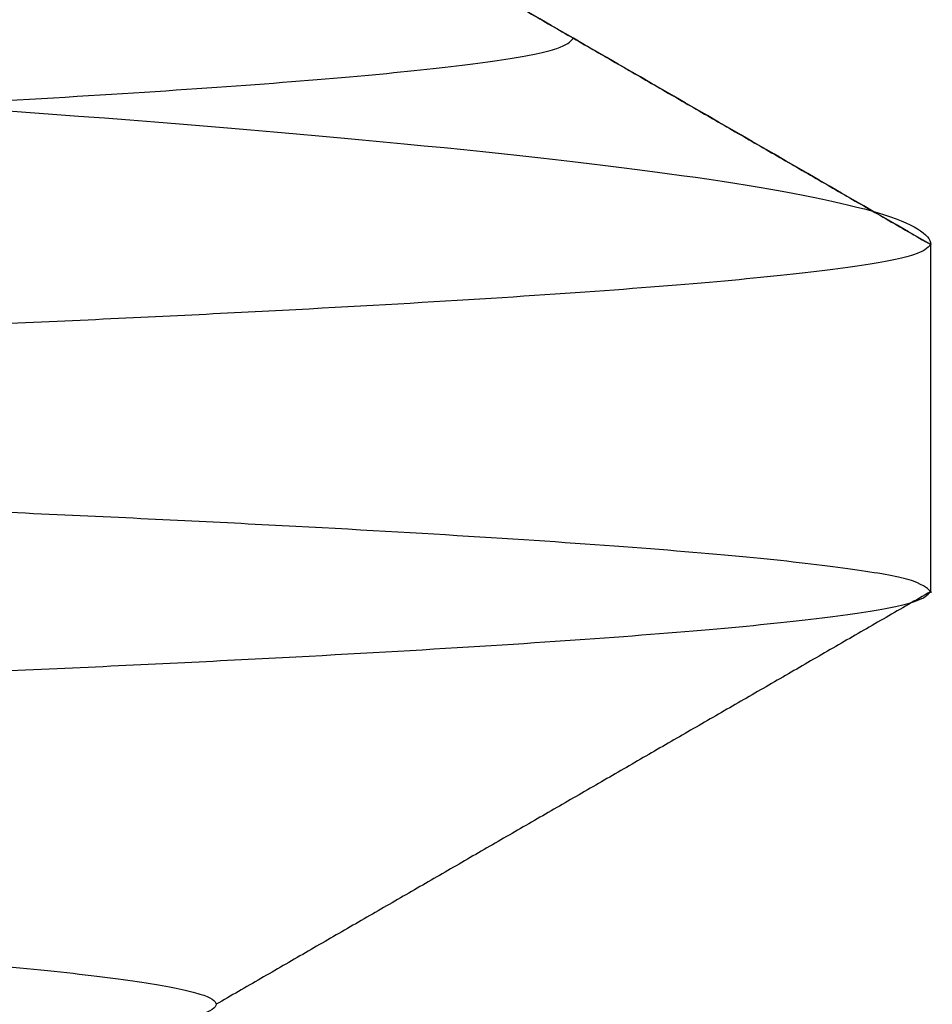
# Model space of a CAD drawing. Header units: millimetres. Extents: x -105 to 152, y -114 to 65.
# Tile 104 of 256: x 133.46 to 134.434, y -100.775 to -99.725. Entities that reach past the tile are written whole.
import ezdxf

# ---------------------------------------------------------------- set-up
doc = ezdxf.new("R2010")
doc.units = ezdxf.units.MM
doc.layers.add('Layer 01', color=7, linetype='Continuous', true_color=0x000000)

msp = doc.modelspace()

# ---------------------------------------------------------------- linework, layer by layer
at = {"layer": 'Layer 01'}
msp.add_line((134.4319930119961, -100.3350013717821, 18.50000000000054), (134.4319930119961, -99.96500177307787, 18.50000000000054), dxfattribs=at)
msp.add_open_spline([(104.3809372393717, -98.88508831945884, 11.43529043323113), (105.169769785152, -98.93008469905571, 9.850290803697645), (106.2263594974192, -98.97508107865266, 8.39896301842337), (108.7584577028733, -99.06507383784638, 5.92380623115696), (110.2334376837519, -99.11007021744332, 4.900493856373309), (113.4384942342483, -99.20006297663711, 3.395324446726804), (115.1679018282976, -99.245059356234, 2.913781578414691), (118.6896342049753, -99.33505211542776, 2.545918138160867), (120.4812239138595, -99.38004849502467, 2.659674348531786), (123.9281470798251, -99.47004125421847, 3.470009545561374), (125.5827610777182, -99.51503763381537, 4.166419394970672), (128.5717059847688, -99.60503039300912, 6.064874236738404), (129.9054130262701, -99.65002677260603, 7.266522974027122), (132.1041206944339, -99.74001953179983, 10.04206022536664), (132.9686623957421, -99.78501591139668, 11.61536941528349), (134.1327186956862, -99.87500867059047, 14.95945305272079), (134.4319903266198, -99.92000505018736, 16.72952950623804), (134.4319930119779, -99.96500142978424, 18.49997595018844)], degree=3, knots=[0, 0, 0, 0, 5.337797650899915, 5.337797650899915, 10.67559530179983, 10.67559530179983, 16.01339295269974, 16.01339295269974, 21.35119060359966, 21.35119060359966, 26.68898825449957, 26.68898825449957, 32.02678590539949, 32.02678590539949, 37.3645835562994, 37.3645835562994, 42.70238120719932, 42.70238120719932, 42.70238120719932, 42.70238120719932], dxfattribs=at)
for points, weights, knots in [([(133.6698906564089, -99.27499999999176, 18.49990851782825), (133.6699285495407, -99.36875000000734, 24.75198492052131), (129.2490697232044, -99.46250000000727, 29.17289733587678), (124.828210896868, -99.55625000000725, 33.59380975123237), (118.5761344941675, -99.65000000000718, 33.59384764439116), (112.324058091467, -99.74375000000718, 33.59388553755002), (107.9031456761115, -99.83750000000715, 29.17302671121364), (103.4822332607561, -99.93125000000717, 24.75216788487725), (103.4821953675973, -100.0250000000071, 18.50009148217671), (103.4821574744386, -100.1187500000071, 12.2480150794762), (107.903016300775, -100.2125000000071, 7.827102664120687), (112.3238751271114, -100.3062500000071, 3.406190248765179), (118.575951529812, -100.400000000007, 3.406152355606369), (124.8280279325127, -100.4937500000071, 3.406114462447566), (129.2489403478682, -100.587500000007, 7.826973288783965), (133.6698527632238, -100.6812500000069, 12.24783211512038), (133.6698906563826, -100.7750000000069, 18.49990851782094), (133.6699285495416, -100.8687500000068, 24.75198492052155), (129.2490697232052, -100.9625000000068, 29.17289733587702), (124.8282108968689, -101.0562500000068, 33.59380975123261), (118.5761344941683, -101.1500000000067, 33.59384764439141), (112.3240580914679, -101.2437500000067, 33.59388553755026), (107.9031456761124, -101.3375000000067, 29.17302671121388), (103.482233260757, -101.4312500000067, 24.75216788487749), (103.4821953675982, -101.5250000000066, 18.50009148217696), (103.4821574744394, -101.6187500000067, 12.24801507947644), (107.9030163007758, -101.7125000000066, 7.827102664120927), (112.3238751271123, -101.8062500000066, 3.40619024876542), (118.5759515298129, -101.9000000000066, 3.406152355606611), (124.8280279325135, -101.9937500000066, 3.406114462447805), (129.248940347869, -102.0875000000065, 7.826973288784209), (133.6698527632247, -102.1812500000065, 12.24783211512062), (133.6698906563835, -102.2750000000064, 18.49990851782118), (133.6699285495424, -102.3687500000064, 24.75198492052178), (129.249069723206, -102.4625000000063, 29.17289733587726), (124.8282108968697, -102.5562500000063, 33.59380975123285), (118.5761344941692, -102.6500000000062, 33.59384764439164), (112.3240580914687, -102.7437500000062, 33.59388553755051), (107.9031456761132, -102.8375000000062, 29.17302671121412), (103.4822332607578, -102.9312500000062, 24.75216788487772), (103.482195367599, -103.0250000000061, 18.5000914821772), (103.4821574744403, -103.1187500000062, 12.24801507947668), (107.9030163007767, -103.2125000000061, 7.827102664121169), (112.3238751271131, -103.3062500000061, 3.406190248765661), (118.5759515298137, -103.4000000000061, 3.406152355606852), (124.8280279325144, -103.4937500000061, 3.406114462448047), (129.2489403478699, -103.587500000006, 7.826973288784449), (133.6698527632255, -103.681250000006, 12.24783211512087), (133.6698906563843, -103.7750000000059, 18.49990851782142), (133.6699285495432, -103.8687500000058, 24.75198492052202), (129.2490697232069, -103.9625000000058, 29.1728973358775), (124.8282108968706, -104.0562500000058, 33.5938097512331), (118.57613449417, -104.1500000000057, 33.59384764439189), (112.3240580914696, -104.2437500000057, 33.59388553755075), (107.9031456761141, -104.3375000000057, 29.17302671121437), (103.4822332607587, -104.4312500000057, 24.75216788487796), (103.4821953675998, -104.5250000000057, 18.50009148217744), (103.4821574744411, -104.6187500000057, 12.24801507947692), (107.9030163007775, -104.7125000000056, 7.827102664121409), (112.323875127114, -104.8062500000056, 3.406190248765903), (118.5759515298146, -104.9000000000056, 3.406152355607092), (124.8280279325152, -104.9937500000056, 3.406114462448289), (129.2489403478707, -105.0875000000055, 7.826973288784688), (133.6698527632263, -105.1812500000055, 12.24783211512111), (133.6698906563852, -105.2750000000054, 18.49990851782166), (133.6699285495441, -105.3687500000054, 24.75198492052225), (129.2490697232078, -105.4625000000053, 29.17289733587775), (124.8282108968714, -105.5562500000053, 33.59380975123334), (118.5761344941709, -105.6500000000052, 33.59384764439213), (112.3240580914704, -105.7437500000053, 33.59388553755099), (107.9031456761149, -105.8375000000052, 29.17302671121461), (103.4822332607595, -105.9312500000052, 24.7521678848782), (103.4821953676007, -106.0250000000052, 18.50009148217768), (103.4821574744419, -106.1187500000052, 12.24801507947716), (107.9030163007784, -106.2125000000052, 7.827102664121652), (112.3238751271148, -106.3062500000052, 3.406190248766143), (118.5759515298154, -106.4000000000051, 3.406152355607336), (124.8280279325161, -106.4937500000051, 3.406114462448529), (129.2489403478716, -106.587500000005, 7.826973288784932), (133.6698527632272, -106.681250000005, 12.24783211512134), (133.669890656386, -106.7750000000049, 18.4999085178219), (133.6699285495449, -106.8687500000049, 24.7519849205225), (129.2490697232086, -106.9625000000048, 29.17289733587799), (124.8282108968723, -107.0562500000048, 33.59380975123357), (118.5761344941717, -107.1500000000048, 33.59384764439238), (112.3240580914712, -107.2437500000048, 33.59388553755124), (107.9031456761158, -107.3375000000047, 29.17302671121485), (103.4822332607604, -107.4312500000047, 24.75216788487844), (103.4821953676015, -107.5250000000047, 18.50009148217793), (103.4821574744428, -107.6187500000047, 12.2480150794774), (107.9030163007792, -107.7125000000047, 7.827102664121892), (112.3238751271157, -107.8062500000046, 3.406190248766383), (118.5759515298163, -107.9000000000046, 3.406152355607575), (124.8280279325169, -107.9937500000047, 3.406114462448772), (129.2489403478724, -108.0875000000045, 7.826973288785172), (133.6698527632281, -108.1812500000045, 12.24783211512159), (133.6698906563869, -108.2750000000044, 18.49990851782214), (133.6699285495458, -108.3687500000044, 24.75198492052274), (129.2490697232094, -108.4625000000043, 29.17289733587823), (124.8282108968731, -108.5562500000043, 33.59380975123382), (118.5761344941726, -108.6500000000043, 33.59384764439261), (112.3240580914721, -108.7437500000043, 33.59388553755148), (107.9031456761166, -108.8375000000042, 29.17302671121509), (103.4822332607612, -108.9312500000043, 24.75216788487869), (103.4821953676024, -109.0250000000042, 18.50009148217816), (103.4821574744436, -109.1187500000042, 12.24801507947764), (107.9030163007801, -109.2125000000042, 7.827102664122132), (112.3238751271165, -109.3062500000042, 3.406190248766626), (118.5759515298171, -109.4000000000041, 3.406152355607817), (124.8280279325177, -109.4937500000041, 3.406114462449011), (129.2489403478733, -109.587500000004, 7.826973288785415), (133.6698527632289, -109.681250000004, 12.24783211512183), (133.6698906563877, -109.7750000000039, 18.49990851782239), (133.6699285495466, -109.8687500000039, 24.75198492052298), (129.2490697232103, -109.9625000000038, 29.17289733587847), (124.828210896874, -110.0562500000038, 33.59380975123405), (118.5761344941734, -110.1500000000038, 33.59384764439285), (112.3240580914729, -110.2437500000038, 33.59388553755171), (107.9031456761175, -110.3375000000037, 29.17302671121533), (103.4822332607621, -110.4312500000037, 24.75216788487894), (103.4821953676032, -110.5250000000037, 18.50009148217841), (103.4821574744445, -110.6187500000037, 12.24801507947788), (107.9030163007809, -110.7125000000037, 7.827102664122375), (112.3238751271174, -110.8062500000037, 3.406190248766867), (118.5759515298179, -110.9000000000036, 3.406152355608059), (124.8280279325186, -110.9937500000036, 3.406114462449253), (129.2489403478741, -111.0875000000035, 7.826973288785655), (133.6698527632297, -111.1812500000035, 12.24783211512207), (133.6698906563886, -111.2750000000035, 18.49990851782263)], [1, 0.923879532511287, 1, 0.923879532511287, 1, 0.923879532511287, 1, 0.923879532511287, 1, 0.923879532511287, 1, 0.923879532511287, 1, 0.923879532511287, 1, 0.923879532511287, 1, 0.923879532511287, 1, 0.923879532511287, 1, 0.923879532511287, 1, 0.923879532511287, 1, 0.923879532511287, 1, 0.923879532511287, 1, 0.923879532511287, 1, 0.923879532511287, 1, 0.923879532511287, 1, 0.923879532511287, 1, 0.923879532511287, 1, 0.923879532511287, 1, 0.923879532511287, 1, 0.923879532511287, 1, 0.923879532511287, 1, 0.923879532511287, 1, 0.923879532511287, 1, 0.923879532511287, 1, 0.923879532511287, 1, 0.923879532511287, 1, 0.923879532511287, 1, 0.923879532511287, 1, 0.923879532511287, 1, 0.923879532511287, 1, 0.923879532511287, 1, 0.923879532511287, 1, 0.923879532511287, 1, 0.923879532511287, 1, 0.923879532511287, 1, 0.923879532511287, 1, 0.923879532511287, 1, 0.923879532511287, 1, 0.923879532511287, 1, 0.923879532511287, 1, 0.923879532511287, 1, 0.923879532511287, 1, 0.923879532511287, 1, 0.923879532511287, 1, 0.923879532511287, 1, 0.923879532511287, 1, 0.923879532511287, 1, 0.923879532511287, 1, 0.923879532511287, 1, 0.923879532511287, 1, 0.923879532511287, 1, 0.923879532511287, 1, 0.923879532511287, 1, 0.923879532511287, 1, 0.923879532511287, 1, 0.923879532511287, 1, 0.923879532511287, 1, 0.923879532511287, 1, 0.923879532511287, 1, 0.923879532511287, 1, 0.923879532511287, 1, 0.923879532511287, 1], [-1, -1, -1, -0.984375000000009, -0.984375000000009, -0.9687500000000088, -0.9687500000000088, -0.9531250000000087, -0.9531250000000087, -0.9375000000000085, -0.9375000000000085, -0.9218750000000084, -0.9218750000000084, -0.9062500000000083, -0.9062500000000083, -0.8906250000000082, -0.8906250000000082, -0.875000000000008, -0.875000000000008, -0.8593750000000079, -0.8593750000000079, -0.8437500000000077, -0.8437500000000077, -0.8281250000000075, -0.8281250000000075, -0.8125000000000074, -0.8125000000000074, -0.7968750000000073, -0.7968750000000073, -0.7812500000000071, -0.7812500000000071, -0.7656250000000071, -0.7656250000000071, -0.7500000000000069, -0.7500000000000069, -0.7343750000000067, -0.7343750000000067, -0.7187500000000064, -0.7187500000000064, -0.7031250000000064, -0.7031250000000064, -0.6875000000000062, -0.6875000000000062, -0.6718750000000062, -0.6718750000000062, -0.6562500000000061, -0.6562500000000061, -0.640625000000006, -0.640625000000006, -0.6250000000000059, -0.6250000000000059, -0.6093750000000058, -0.6093750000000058, -0.5937500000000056, -0.5937500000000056, -0.5781250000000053, -0.5781250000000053, -0.5625000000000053, -0.5625000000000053, -0.5468750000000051, -0.5468750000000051, -0.531250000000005, -0.531250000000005, -0.5156250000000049, -0.5156250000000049, -0.5000000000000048, -0.5000000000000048, -0.4843750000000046, -0.4843750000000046, -0.4687500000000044, -0.4687500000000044, -0.4531250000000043, -0.4531250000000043, -0.4375000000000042, -0.4375000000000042, -0.4218750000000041, -0.4218750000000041, -0.4062500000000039, -0.4062500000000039, -0.3906250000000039, -0.3906250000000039, -0.3750000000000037, -0.3750000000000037, -0.3593750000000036, -0.3593750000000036, -0.3437500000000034, -0.3437500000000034, -0.3281250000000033, -0.3281250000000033, -0.3125000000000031, -0.3125000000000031, -0.2968750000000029, -0.2968750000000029, -0.2812500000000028, -0.2812500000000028, -0.2656250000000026, -0.2656250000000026, -0.2500000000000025, -0.2500000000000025, -0.2343750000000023, -0.2343750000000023, -0.2187500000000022, -0.2187500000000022, -0.203125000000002, -0.203125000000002, -0.1875000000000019, -0.1875000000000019, -0.1718750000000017, -0.1718750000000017, -0.1562500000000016, -0.1562500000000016, -0.1406250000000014, -0.1406250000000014, -0.1250000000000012, -0.1250000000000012, -0.1093750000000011, -0.1093750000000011, -0.09375000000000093, -0.09375000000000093, -0.07812500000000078, -0.07812500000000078, -0.06250000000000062, -0.06250000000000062, -0.04687500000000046, -0.04687500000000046, -0.03125000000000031, -0.03125000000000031, -0.01562500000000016, -0.01562500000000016, 0, 0, 0]), ([(133.6698906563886, -111.4000000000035, 18.49990851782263), (133.6698527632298, -111.3062500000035, 12.24783211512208), (129.2489403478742, -111.2125000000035, 7.826973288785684), (124.8280279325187, -111.1187500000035, 3.406114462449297), (118.5759515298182, -111.0250000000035, 3.406152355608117), (112.3238751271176, -110.9312500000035, 3.40619024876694), (107.9030163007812, -110.8375000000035, 7.827102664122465), (103.4821574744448, -110.7437500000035, 12.24801507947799), (103.4821953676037, -110.6500000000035, 18.50009148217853), (103.4822332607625, -110.5562500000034, 24.75216788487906), (107.903145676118, -110.4625000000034, 29.17302671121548), (112.3240580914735, -110.3687500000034, 33.59388553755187), (118.5761344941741, -110.2750000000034, 33.59384764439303), (124.8282108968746, -110.1812500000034, 33.59380975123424), (129.249069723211, -110.0875000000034, 29.17289733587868), (133.6699285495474, -109.9937500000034, 24.7519849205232), (133.6698906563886, -109.9000000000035, 18.49990851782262), (133.6698527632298, -109.8062500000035, 12.24783211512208), (129.2489403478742, -109.7125000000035, 7.82697328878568), (124.8280279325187, -109.6187500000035, 3.406114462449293), (118.5759515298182, -109.5250000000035, 3.406152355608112), (112.3238751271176, -109.4312500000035, 3.406190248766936), (107.9030163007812, -109.3375000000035, 7.827102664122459), (103.4821574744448, -109.2437500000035, 12.24801507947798), (103.4821953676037, -109.1500000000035, 18.50009148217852), (103.4822332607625, -109.0562500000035, 24.75216788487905), (107.903145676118, -108.9625000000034, 29.17302671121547), (112.3240580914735, -108.8687500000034, 33.59388553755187), (118.5761344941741, -108.7750000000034, 33.59384764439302), (124.8282108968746, -108.6812500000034, 33.59380975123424), (129.249069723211, -108.5875000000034, 29.17289733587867), (133.6699285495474, -108.4937500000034, 24.7519849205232), (133.6698906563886, -108.4000000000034, 18.49990851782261), (133.6698527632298, -108.3062500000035, 12.24783211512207), (129.2489403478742, -108.2125000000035, 7.826973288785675), (124.8280279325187, -108.1187500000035, 3.406114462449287), (118.5759515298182, -108.0250000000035, 3.406152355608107), (112.3238751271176, -107.9312500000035, 3.40619024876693), (107.9030163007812, -107.8375000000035, 7.827102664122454), (103.4821574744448, -107.7437500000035, 12.24801507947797), (103.4821953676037, -107.6500000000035, 18.50009148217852), (103.4822332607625, -107.5562500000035, 24.75216788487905), (107.903145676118, -107.4625000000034, 29.17302671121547), (112.3240580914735, -107.3687500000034, 33.59388553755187), (118.5761344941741, -107.2750000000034, 33.59384764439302), (124.8282108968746, -107.1812500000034, 33.59380975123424), (129.249069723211, -107.0875000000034, 29.17289733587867), (133.6699285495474, -106.9937500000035, 24.75198492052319), (133.6698906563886, -106.9000000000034, 18.49990851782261), (133.6698527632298, -106.8062500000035, 12.24783211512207), (129.2489403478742, -106.7125000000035, 7.82697328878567), (124.8280279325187, -106.6187500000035, 3.406114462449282), (118.5759515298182, -106.5250000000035, 3.406152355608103), (112.3238751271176, -106.4312500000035, 3.406190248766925), (107.9030163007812, -106.3375000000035, 7.82710266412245), (103.4821574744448, -106.2437500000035, 12.24801507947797), (103.4821953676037, -106.1500000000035, 18.50009148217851), (103.4822332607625, -106.0562500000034, 24.75216788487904), (107.903145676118, -105.9625000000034, 29.17302671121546), (112.3240580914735, -105.8687500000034, 33.59388553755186), (118.5761344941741, -105.7750000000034, 33.59384764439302), (124.8282108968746, -105.6812500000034, 33.59380975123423), (129.249069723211, -105.5875000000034, 29.17289733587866), (133.6699285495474, -105.4937500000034, 24.75198492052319), (133.6698906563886, -105.4000000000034, 18.4999085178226), (133.6698527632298, -105.3062500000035, 12.24783211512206), (129.2489403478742, -105.2125000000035, 7.826973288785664), (124.8280279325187, -105.1187500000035, 3.406114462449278), (118.5759515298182, -105.0250000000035, 3.406152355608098), (112.3238751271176, -104.9312500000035, 3.406190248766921), (107.9030163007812, -104.8375000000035, 7.827102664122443), (103.4821574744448, -104.7437500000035, 12.24801507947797), (103.4821953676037, -104.6500000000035, 18.5000914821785), (103.4822332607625, -104.5562500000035, 24.75216788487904), (107.903145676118, -104.4625000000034, 29.17302671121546), (112.3240580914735, -104.3687500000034, 33.59388553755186), (118.5761344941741, -104.2750000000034, 33.59384764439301), (124.8282108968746, -104.1812500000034, 33.59380975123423), (129.249069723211, -104.0875000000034, 29.17289733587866), (133.6699285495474, -103.9937500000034, 24.75198492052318), (133.6698906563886, -103.9000000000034, 18.4999085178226), (133.6698527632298, -103.8062500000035, 12.24783211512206), (129.2489403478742, -103.7125000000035, 7.826973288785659), (124.8280279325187, -103.6187500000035, 3.406114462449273), (118.5759515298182, -103.5250000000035, 3.406152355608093), (112.3238751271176, -103.4312500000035, 3.406190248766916), (107.9030163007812, -103.3375000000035, 7.82710266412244), (103.4821574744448, -103.2437500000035, 12.24801507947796), (103.4821953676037, -103.1500000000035, 18.5000914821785), (103.4822332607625, -103.0562500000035, 24.75216788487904), (107.903145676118, -102.9625000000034, 29.17302671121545), (112.3240580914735, -102.8687500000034, 33.59388553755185), (118.5761344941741, -102.7750000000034, 33.59384764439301), (124.8282108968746, -102.6812500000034, 33.59380975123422), (129.249069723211, -102.5875000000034, 29.17289733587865), (133.6699285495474, -102.4937500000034, 24.75198492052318), (133.6698906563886, -102.4000000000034, 18.4999085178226), (133.6698527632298, -102.3062500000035, 12.24783211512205), (129.2489403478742, -102.2125000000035, 7.826973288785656), (124.8280279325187, -102.1187500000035, 3.406114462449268), (118.5759515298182, -102.0250000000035, 3.406152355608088), (112.3238751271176, -101.9312500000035, 3.406190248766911), (107.9030163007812, -101.8375000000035, 7.827102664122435), (103.4821574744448, -101.7437500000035, 12.24801507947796), (103.4821953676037, -101.6500000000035, 18.50009148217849), (103.4822332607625, -101.5562500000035, 24.75216788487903), (107.903145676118, -101.4625000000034, 29.17302671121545), (112.3240580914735, -101.3687500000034, 33.59388553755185), (118.5761344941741, -101.2750000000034, 33.593847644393), (124.8282108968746, -101.1812500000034, 33.59380975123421), (129.249069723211, -101.0875000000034, 29.17289733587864), (133.6699285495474, -100.9937500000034, 24.75198492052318), (133.6698906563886, -100.9000000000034, 18.49990851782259), (133.6698527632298, -100.8062500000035, 12.24783211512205), (129.2489403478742, -100.7125000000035, 7.826973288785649), (124.8280279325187, -100.6187500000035, 3.406114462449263), (118.5759515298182, -100.5250000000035, 3.406152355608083), (112.3238751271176, -100.4312500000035, 3.406190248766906), (107.9030163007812, -100.3375000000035, 7.82710266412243), (103.4821574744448, -100.2437500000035, 12.24801507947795), (103.4821953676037, -100.1500000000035, 18.50009148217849), (103.4822332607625, -100.0562500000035, 24.75216788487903), (107.903145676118, -99.96250000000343, 29.17302671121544), (112.3240580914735, -99.86875000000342, 33.59388553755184), (118.5761344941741, -99.7750000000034, 33.59384764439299), (124.8282108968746, -99.68125000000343, 33.59380975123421), (129.249069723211, -99.58750000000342, 29.17289733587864), (133.6699285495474, -99.49375000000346, 24.75198492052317), (133.6698906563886, -99.40000000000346, 18.49990851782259)], [1, 0.923879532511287, 1, 0.923879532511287, 1, 0.923879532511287, 1, 0.923879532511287, 1, 0.923879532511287, 1, 0.923879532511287, 1, 0.923879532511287, 1, 0.923879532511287, 1, 0.923879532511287, 1, 0.923879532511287, 1, 0.923879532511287, 1, 0.923879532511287, 1, 0.923879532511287, 1, 0.923879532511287, 1, 0.923879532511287, 1, 0.923879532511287, 1, 0.923879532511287, 1, 0.923879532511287, 1, 0.923879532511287, 1, 0.923879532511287, 1, 0.923879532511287, 1, 0.923879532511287, 1, 0.923879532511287, 1, 0.923879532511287, 1, 0.923879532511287, 1, 0.923879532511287, 1, 0.923879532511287, 1, 0.923879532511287, 1, 0.923879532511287, 1, 0.923879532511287, 1, 0.923879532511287, 1, 0.923879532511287, 1, 0.923879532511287, 1, 0.923879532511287, 1, 0.923879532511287, 1, 0.923879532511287, 1, 0.923879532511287, 1, 0.923879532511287, 1, 0.923879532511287, 1, 0.923879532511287, 1, 0.923879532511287, 1, 0.923879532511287, 1, 0.923879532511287, 1, 0.923879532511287, 1, 0.923879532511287, 1, 0.923879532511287, 1, 0.923879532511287, 1, 0.923879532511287, 1, 0.923879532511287, 1, 0.923879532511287, 1, 0.923879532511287, 1, 0.923879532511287, 1, 0.923879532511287, 1, 0.923879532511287, 1, 0.923879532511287, 1, 0.923879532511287, 1, 0.923879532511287, 1, 0.923879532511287, 1, 0.923879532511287, 1, 0.923879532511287, 1, 0.923879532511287, 1, 0.923879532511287, 1, 0.923879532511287, 1, 0.923879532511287, 1], [0, 0, 0, 0.015625, 0.015625, 0.03125, 0.03125, 0.046875, 0.046875, 0.0625, 0.0625, 0.078125, 0.078125, 0.09375, 0.09375, 0.109375, 0.109375, 0.125, 0.125, 0.140625, 0.140625, 0.15625, 0.15625, 0.171875, 0.171875, 0.1875, 0.1875, 0.203125, 0.203125, 0.21875, 0.21875, 0.234375, 0.234375, 0.25, 0.25, 0.265625, 0.265625, 0.28125, 0.28125, 0.296875, 0.296875, 0.3125, 0.3125, 0.328125, 0.328125, 0.34375, 0.34375, 0.359375, 0.359375, 0.375, 0.375, 0.390625, 0.390625, 0.40625, 0.40625, 0.421875, 0.421875, 0.4375, 0.4375, 0.453125, 0.453125, 0.46875, 0.46875, 0.484375, 0.484375, 0.5, 0.5, 0.515625, 0.515625, 0.53125, 0.53125, 0.546875, 0.546875, 0.5625, 0.5625, 0.578125, 0.578125, 0.59375, 0.59375, 0.609375, 0.609375, 0.625, 0.625, 0.640625, 0.640625, 0.65625, 0.65625, 0.671875, 0.671875, 0.6875, 0.6875, 0.703125, 0.703125, 0.71875, 0.71875, 0.734375, 0.734375, 0.75, 0.75, 0.765625, 0.765625, 0.78125, 0.78125, 0.796875, 0.796875, 0.8125, 0.8125, 0.828125, 0.828125, 0.84375, 0.84375, 0.859375, 0.859375, 0.875, 0.875, 0.890625, 0.890625, 0.90625, 0.90625, 0.921875, 0.921875, 0.9375, 0.9375, 0.953125, 0.953125, 0.96875, 0.96875, 0.984375, 0.984375, 1, 1, 1]), ([(133.6698906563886, -99.52500000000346, 18.49990851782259), (133.6699285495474, -99.61875000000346, 24.75198492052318), (129.249069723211, -99.71250000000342, 29.17289733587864), (124.8282108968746, -99.80625000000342, 33.59380975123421), (118.5761344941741, -99.9000000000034, 33.59384764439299), (112.3240580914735, -99.99375000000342, 33.59388553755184), (107.903145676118, -100.0875000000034, 29.17302671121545), (103.4822332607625, -100.1812500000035, 24.75216788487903), (103.4821953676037, -100.2750000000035, 18.50009148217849), (103.4821574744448, -100.3687500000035, 12.24801507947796), (107.9030163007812, -100.4625000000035, 7.82710266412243), (112.3238751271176, -100.5562500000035, 3.406190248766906), (118.5759515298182, -100.6500000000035, 3.406152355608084), (124.8280279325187, -100.7437500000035, 3.406114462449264), (129.2489403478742, -100.8375000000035, 7.826973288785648), (133.6698527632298, -100.9312500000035, 12.24783211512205), (133.6698906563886, -101.0250000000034, 18.49990851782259), (133.6699285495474, -101.1187500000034, 24.75198492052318), (129.249069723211, -101.2125000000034, 29.17289733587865), (124.8282108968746, -101.3062500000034, 33.59380975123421), (118.5761344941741, -101.4000000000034, 33.593847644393), (112.3240580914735, -101.4937500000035, 33.59388553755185), (107.903145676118, -101.5875000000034, 29.17302671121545), (103.4822332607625, -101.6812500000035, 24.75216788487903), (103.4821953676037, -101.7750000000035, 18.50009148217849), (103.4821574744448, -101.8687500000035, 12.24801507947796), (107.9030163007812, -101.9625000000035, 7.827102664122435), (112.3238751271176, -102.0562500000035, 3.406190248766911), (118.5759515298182, -102.1500000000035, 3.406152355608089), (124.8280279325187, -102.2437500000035, 3.406114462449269), (129.2489403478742, -102.3375000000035, 7.826973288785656), (133.6698527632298, -102.4312500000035, 12.24783211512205), (133.6698906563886, -102.5250000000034, 18.4999085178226), (133.6699285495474, -102.6187500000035, 24.75198492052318), (129.249069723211, -102.7125000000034, 29.17289733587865), (124.8282108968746, -102.8062500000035, 33.59380975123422), (118.5761344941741, -102.9000000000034, 33.59384764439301), (112.3240580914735, -102.9937500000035, 33.59388553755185), (107.903145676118, -103.0875000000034, 29.17302671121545), (103.4822332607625, -103.1812500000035, 24.75216788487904), (103.4821953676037, -103.2750000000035, 18.5000914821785), (103.4821574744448, -103.3687500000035, 12.24801507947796), (107.9030163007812, -103.4625000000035, 7.827102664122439), (112.3238751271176, -103.5562500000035, 3.406190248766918), (118.5759515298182, -103.6500000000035, 3.406152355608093), (124.8280279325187, -103.7437500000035, 3.406114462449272), (129.2489403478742, -103.8375000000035, 7.826973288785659), (133.6698527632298, -103.9312500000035, 12.24783211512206), (133.6698906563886, -104.0250000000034, 18.4999085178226), (133.6699285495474, -104.1187500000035, 24.75198492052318), (129.249069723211, -104.2125000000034, 29.17289733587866), (124.8282108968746, -104.3062500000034, 33.59380975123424), (118.5761344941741, -104.4000000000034, 33.59384764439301), (112.3240580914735, -104.4937500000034, 33.59388553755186), (107.903145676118, -104.5875000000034, 29.17302671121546), (103.4822332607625, -104.6812500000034, 24.75216788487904), (103.4821953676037, -104.7750000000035, 18.5000914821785), (103.4821574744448, -104.8687500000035, 12.24801507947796), (107.9030163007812, -104.9625000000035, 7.827102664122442), (112.3238751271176, -105.0562500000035, 3.406190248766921), (118.5759515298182, -105.1500000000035, 3.406152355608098), (124.8280279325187, -105.2437500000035, 3.406114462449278), (129.2489403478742, -105.3375000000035, 7.826973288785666), (133.6698527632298, -105.4312500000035, 12.24783211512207), (133.6698906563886, -105.5250000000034, 18.49990851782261), (133.6699285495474, -105.6187500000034, 24.75198492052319), (129.249069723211, -105.7125000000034, 29.17289733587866), (124.8282108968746, -105.8062500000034, 33.59380975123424), (118.5761344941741, -105.9000000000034, 33.59384764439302), (112.3240580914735, -105.9937500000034, 33.59388553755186), (107.903145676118, -106.0875000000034, 29.17302671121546), (103.4822332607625, -106.1812500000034, 24.75216788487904), (103.4821953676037, -106.2750000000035, 18.50009148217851), (103.4821574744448, -106.3687500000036, 12.24801507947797), (107.9030163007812, -106.4625000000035, 7.827102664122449), (112.3238751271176, -106.5562500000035, 3.406190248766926), (118.5759515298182, -106.6500000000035, 3.406152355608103), (124.8280279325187, -106.7437500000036, 3.406114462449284), (129.2489403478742, -106.8375000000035, 7.82697328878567), (133.6698527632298, -106.9312500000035, 12.24783211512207), (133.6698906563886, -107.0250000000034, 18.49990851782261), (133.6699285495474, -107.1187500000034, 24.75198492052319), (129.249069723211, -107.2125000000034, 29.17289733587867), (124.8282108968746, -107.3062500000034, 33.59380975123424), (118.5761344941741, -107.4000000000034, 33.59384764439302), (112.3240580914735, -107.4937500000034, 33.59388553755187), (107.903145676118, -107.5875000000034, 29.17302671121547), (103.4822332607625, -107.6812500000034, 24.75216788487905), (103.4821953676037, -107.7750000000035, 18.50009148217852), (103.4821574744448, -107.8687500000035, 12.24801507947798), (107.9030163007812, -107.9625000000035, 7.827102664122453), (112.3238751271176, -108.0562500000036, 3.406190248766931), (118.5759515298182, -108.1500000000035, 3.406152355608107), (124.8280279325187, -108.2437500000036, 3.406114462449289), (129.2489403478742, -108.3375000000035, 7.826973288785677), (133.6698527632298, -108.4312500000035, 12.24783211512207), (133.6698906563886, -108.5250000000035, 18.49990851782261), (133.6699285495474, -108.6187500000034, 24.7519849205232), (129.249069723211, -108.7125000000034, 29.17289733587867), (124.8282108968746, -108.8062500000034, 33.59380975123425), (118.5761344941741, -108.9000000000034, 33.59384764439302), (112.3240580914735, -108.9937500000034, 33.59388553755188), (107.903145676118, -109.0875000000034, 29.17302671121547), (103.4822332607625, -109.1812500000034, 24.75216788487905), (103.4821953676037, -109.2750000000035, 18.50009148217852), (103.4821574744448, -109.3687500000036, 12.24801507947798), (107.9030163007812, -109.4625000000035, 7.82710266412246), (112.3238751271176, -109.5562500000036, 3.406190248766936), (118.5759515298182, -109.6500000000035, 3.406152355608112), (124.8280279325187, -109.7437500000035, 3.406114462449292), (129.2489403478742, -109.8375000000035, 7.82697328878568), (133.6698527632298, -109.9312500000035, 12.24783211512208), (133.6698906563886, -110.0250000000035, 18.49990851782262), (133.6699285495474, -110.1187500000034, 24.7519849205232), (129.249069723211, -110.2125000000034, 29.17289733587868), (124.8282108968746, -110.3062500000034, 33.59380975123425), (118.5761344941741, -110.4000000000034, 33.59384764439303), (112.3240580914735, -110.4937500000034, 33.59388553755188), (107.903145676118, -110.5875000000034, 29.17302671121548), (103.4822332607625, -110.6812500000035, 24.75216788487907), (103.4821953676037, -110.7750000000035, 18.50009148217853), (103.4821574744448, -110.8687500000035, 12.24801507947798), (107.9030163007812, -110.9625000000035, 7.827102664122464), (112.3238751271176, -111.0562500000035, 3.40619024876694), (118.5759515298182, -111.1500000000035, 3.406152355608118), (124.8280279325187, -111.2437500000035, 3.406114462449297), (129.2489403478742, -111.3375000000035, 7.826973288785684), (133.6698527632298, -111.4312500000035, 12.24783211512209), (133.6698906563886, -111.5250000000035, 18.49990851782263)], [1, 0.923879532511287, 1, 0.923879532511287, 1, 0.923879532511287, 1, 0.923879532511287, 1, 0.923879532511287, 1, 0.923879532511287, 1, 0.923879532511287, 1, 0.923879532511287, 1, 0.923879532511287, 1, 0.923879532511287, 1, 0.923879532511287, 1, 0.923879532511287, 1, 0.923879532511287, 1, 0.923879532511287, 1, 0.923879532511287, 1, 0.923879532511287, 1, 0.923879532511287, 1, 0.923879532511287, 1, 0.923879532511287, 1, 0.923879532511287, 1, 0.923879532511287, 1, 0.923879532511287, 1, 0.923879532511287, 1, 0.923879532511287, 1, 0.923879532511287, 1, 0.923879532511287, 1, 0.923879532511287, 1, 0.923879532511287, 1, 0.923879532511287, 1, 0.923879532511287, 1, 0.923879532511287, 1, 0.923879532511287, 1, 0.923879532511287, 1, 0.923879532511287, 1, 0.923879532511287, 1, 0.923879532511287, 1, 0.923879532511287, 1, 0.923879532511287, 1, 0.923879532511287, 1, 0.923879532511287, 1, 0.923879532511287, 1, 0.923879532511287, 1, 0.923879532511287, 1, 0.923879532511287, 1, 0.923879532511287, 1, 0.923879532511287, 1, 0.923879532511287, 1, 0.923879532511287, 1, 0.923879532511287, 1, 0.923879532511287, 1, 0.923879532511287, 1, 0.923879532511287, 1, 0.923879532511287, 1, 0.923879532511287, 1, 0.923879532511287, 1, 0.923879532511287, 1, 0.923879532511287, 1, 0.923879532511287, 1, 0.923879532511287, 1, 0.923879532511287, 1, 0.923879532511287, 1, 0.923879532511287, 1, 0.923879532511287, 1, 0.923879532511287, 1], [0, 0, 0, 12.50555850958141, 12.50555850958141, 25.01111701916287, 25.01111701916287, 37.51667552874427, 37.51667552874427, 50.02223403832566, 50.02223403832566, 62.52779254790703, 62.52779254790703, 75.03335105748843, 75.03335105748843, 87.53890956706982, 87.53890956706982, 100.0444680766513, 100.0444680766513, 112.5500265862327, 112.5500265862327, 125.0555850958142, 125.0555850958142, 137.5611436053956, 137.5611436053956, 150.0667021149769, 150.0667021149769, 162.5722606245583, 162.5722606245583, 175.0778191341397, 175.0778191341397, 187.5833776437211, 187.5833776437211, 200.0889361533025, 200.0889361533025, 212.594494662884, 212.594494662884, 225.1000531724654, 225.1000531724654, 237.6056116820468, 237.6056116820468, 250.1111701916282, 250.1111701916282, 262.6167287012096, 262.6167287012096, 275.122287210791, 275.122287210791, 287.6278457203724, 287.6278457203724, 300.1334042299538, 300.1334042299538, 312.6389627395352, 312.6389627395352, 325.1445212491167, 325.1445212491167, 337.6500797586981, 337.6500797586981, 350.1556382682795, 350.1556382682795, 362.6611967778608, 362.6611967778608, 375.1667552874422, 375.1667552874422, 387.6723137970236, 387.6723137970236, 400.177872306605, 400.177872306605, 412.6834308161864, 412.6834308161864, 425.1889893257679, 425.1889893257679, 437.6945478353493, 437.6945478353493, 450.2001063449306, 450.2001063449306, 462.705664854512, 462.705664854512, 475.2112233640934, 475.2112233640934, 487.7167818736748, 487.7167818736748, 500.2223403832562, 500.2223403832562, 512.7278988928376, 512.7278988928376, 525.233457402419, 525.233457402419, 537.7390159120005, 537.7390159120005, 550.2445744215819, 550.2445744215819, 562.7501329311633, 562.7501329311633, 575.2556914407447, 575.2556914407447, 587.7612499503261, 587.7612499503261, 600.2668084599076, 600.2668084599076, 612.772366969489, 612.772366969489, 625.2779254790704, 625.2779254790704, 637.7834839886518, 637.7834839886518, 650.2890424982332, 650.2890424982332, 662.7946010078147, 662.7946010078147, 675.3001595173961, 675.3001595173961, 687.8057180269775, 687.8057180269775, 700.3112765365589, 700.3112765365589, 712.8168350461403, 712.8168350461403, 725.3223935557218, 725.3223935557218, 737.8279520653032, 737.8279520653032, 750.3335105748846, 750.3335105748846, 762.839069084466, 762.839069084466, 775.3446275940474, 775.3446275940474, 787.8501861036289, 787.8501861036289, 800.3557446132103, 800.3557446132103, 800.3557446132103]), ([(134.4319930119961, -100.3350013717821, 18.5000000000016), (134.4319930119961, -100.3350006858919, 18.49995194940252), (134.4319930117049, -100.3350000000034, 18.49990389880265), (134.4319532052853, -100.2412500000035, 11.9321543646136), (129.7878248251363, -100.1475000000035, 7.288082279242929), (125.1436964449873, -100.0537500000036, 2.644010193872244), (118.5759469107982, -99.96000000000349, 2.644050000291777), (112.0081973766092, -99.86625000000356, 2.644089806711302), (107.3641252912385, -99.77250000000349, 7.288218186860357), (102.7200930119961, -99.67875080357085, 11.93230676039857), (102.7200930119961, -99.5850013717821, 18.50000000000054)], [0.999998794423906, 0.99999939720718, 1, 0.923879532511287, 1, 0.923879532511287, 1, 0.923879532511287, 1, 0.923880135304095, 0.99999879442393], [-52.54733237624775, -52.54733237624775, -52.54733237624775, -52.5472362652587, -52.5472362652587, -39.41039904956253, -39.41039904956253, -26.27356183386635, -26.27356183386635, -13.13672461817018, -13.13672461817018, 0, 0, 0]), ([(134.0509419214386, -111.745001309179, 18.49999229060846), (134.0509419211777, -111.7450006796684, 18.49994924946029), (134.0509419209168, -111.7450000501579, 18.49990620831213), (134.0509030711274, -111.6512500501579, 12.08999320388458), (129.5183826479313, -111.5575000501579, 7.557527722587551), (124.9858622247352, -111.463750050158, 3.025062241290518), (118.5759492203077, -111.370000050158, 3.025101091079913), (112.1660362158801, -111.276250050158, 3.025139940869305), (107.6335707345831, -111.182500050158, 7.557660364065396), (103.1011052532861, -111.0887500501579, 12.09018078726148), (103.1011441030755, -110.9950000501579, 18.50009379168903), (103.1011829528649, -110.9012500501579, 24.91000679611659), (107.6337033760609, -110.8075000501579, 29.44247227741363), (112.166223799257, -110.7137500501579, 33.97493775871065), (118.5761368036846, -110.6200000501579, 33.97489890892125), (124.9860498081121, -110.5262500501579, 33.97486005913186), (129.5185152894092, -110.4325000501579, 29.44233963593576), (134.0509807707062, -110.3387500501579, 24.90981921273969), (134.0509419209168, -110.2450000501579, 18.49990620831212), (134.0509030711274, -110.1512500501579, 12.08999320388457), (129.5183826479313, -110.0575000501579, 7.557527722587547), (124.9858622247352, -109.963750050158, 3.025062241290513), (118.5759492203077, -109.870000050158, 3.025101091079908), (112.1660362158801, -109.776250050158, 3.0251399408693), (107.6335707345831, -109.682500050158, 7.557660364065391), (103.1011052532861, -109.588750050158, 12.09018078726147), (103.1011441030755, -109.4950000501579, 18.50009379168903), (103.1011829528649, -109.4012500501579, 24.91000679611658), (107.6337033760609, -109.3075000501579, 29.44247227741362), (112.166223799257, -109.2137500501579, 33.97493775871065), (118.5761368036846, -109.1200000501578, 33.97489890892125), (124.9860498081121, -109.0262500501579, 33.97486005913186), (129.5185152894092, -108.9325000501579, 29.44233963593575), (134.0509807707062, -108.8387500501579, 24.90981921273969), (134.0509419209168, -108.7450000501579, 18.49990620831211), (134.0509030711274, -108.6512500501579, 12.08999320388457), (129.5183826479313, -108.5575000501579, 7.557527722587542), (124.9858622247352, -108.463750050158, 3.025062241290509), (118.5759492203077, -108.370000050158, 3.025101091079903), (112.1660362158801, -108.276250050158, 3.025139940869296), (107.6335707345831, -108.1825000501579, 7.557660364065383), (103.1011052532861, -108.0887500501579, 12.09018078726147), (103.1011441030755, -107.9950000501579, 18.50009379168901), (103.1011829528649, -107.9012500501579, 24.91000679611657), (107.6337033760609, -107.8075000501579, 29.44247227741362), (112.166223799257, -107.7137500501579, 33.97493775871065), (118.5761368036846, -107.6200000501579, 33.97489890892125), (124.9860498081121, -107.5262500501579, 33.97486005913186), (129.5185152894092, -107.4325000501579, 29.44233963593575), (134.0509807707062, -107.3387500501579, 24.90981921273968), (134.0509419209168, -107.2450000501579, 18.49990620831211), (134.0509030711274, -107.1512500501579, 12.08999320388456), (129.5183826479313, -107.057500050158, 7.557527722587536), (124.9858622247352, -106.963750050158, 3.025062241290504), (118.5759492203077, -106.870000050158, 3.025101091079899), (112.1660362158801, -106.776250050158, 3.02513994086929), (107.6335707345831, -106.6825000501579, 7.557660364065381), (103.1011052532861, -106.5887500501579, 12.09018078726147), (103.1011441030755, -106.4950000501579, 18.50009379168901), (103.1011829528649, -106.4012500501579, 24.91000679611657), (107.6337033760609, -106.3075000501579, 29.44247227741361), (112.166223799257, -106.2137500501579, 33.97493775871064), (118.5761368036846, -106.1200000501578, 33.97489890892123), (124.9860498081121, -106.0262500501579, 33.97486005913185), (129.5185152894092, -105.9325000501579, 29.44233963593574), (134.0509807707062, -105.8387500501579, 24.90981921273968), (134.0509419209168, -105.7450000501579, 18.4999062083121), (134.0509030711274, -105.6512500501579, 12.08999320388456), (129.5183826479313, -105.557500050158, 7.557527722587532), (124.9858622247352, -105.463750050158, 3.025062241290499), (118.5759492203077, -105.370000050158, 3.025101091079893), (112.1660362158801, -105.276250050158, 3.025139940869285), (107.6335707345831, -105.182500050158, 7.557660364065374), (103.1011052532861, -105.0887500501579, 12.09018078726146), (103.1011441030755, -104.9950000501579, 18.500093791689), (103.1011829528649, -104.9012500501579, 24.91000679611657), (107.6337033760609, -104.8075000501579, 29.44247227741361), (112.166223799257, -104.7137500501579, 33.97493775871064), (118.5761368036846, -104.6200000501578, 33.97489890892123), (124.9860498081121, -104.5262500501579, 33.97486005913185), (129.5185152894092, -104.4325000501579, 29.44233963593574), (134.0509807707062, -104.3387500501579, 24.90981921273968), (134.0509419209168, -104.2450000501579, 18.4999062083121), (134.0509030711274, -104.1512500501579, 12.08999320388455), (129.5183826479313, -104.057500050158, 7.557527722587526), (124.9858622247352, -103.963750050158, 3.025062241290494), (118.5759492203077, -103.870000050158, 3.025101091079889), (112.1660362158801, -103.776250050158, 3.025139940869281), (107.6335707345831, -103.6825000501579, 7.55766036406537), (103.1011052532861, -103.5887500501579, 12.09018078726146), (103.1011441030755, -103.4950000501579, 18.500093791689), (103.1011829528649, -103.4012500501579, 24.91000679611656), (107.6337033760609, -103.3075000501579, 29.4424722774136), (112.166223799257, -103.2137500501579, 33.97493775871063), (118.5761368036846, -103.1200000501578, 33.97489890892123), (124.9860498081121, -103.0262500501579, 33.97486005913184), (129.5185152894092, -102.9325000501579, 29.44233963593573), (134.0509807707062, -102.8387500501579, 24.90981921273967), (134.0509419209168, -102.7450000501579, 18.4999062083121), (134.0509030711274, -102.6512500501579, 12.08999320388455), (129.5183826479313, -102.557500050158, 7.557527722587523), (124.9858622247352, -102.463750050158, 3.02506224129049), (118.5759492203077, -102.370000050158, 3.025101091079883), (112.1660362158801, -102.276250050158, 3.025139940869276), (107.6335707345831, -102.1825000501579, 7.557660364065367), (103.1011052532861, -102.0887500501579, 12.09018078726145), (103.1011441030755, -101.9950000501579, 18.500093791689), (103.1011829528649, -101.9012500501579, 24.91000679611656), (107.6337033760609, -101.8075000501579, 29.4424722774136), (112.166223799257, -101.7137500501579, 33.97493775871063), (118.5761368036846, -101.6200000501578, 33.97489890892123), (124.9860498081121, -101.5262500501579, 33.97486005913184), (129.5185152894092, -101.4325000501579, 29.44233963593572), (134.0509807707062, -101.3387500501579, 24.90981921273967), (134.0509419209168, -101.2450000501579, 18.49990620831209), (134.0509030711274, -101.1512500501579, 12.08999320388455), (129.5183826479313, -101.0575000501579, 7.557527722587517), (124.9858622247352, -100.963750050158, 3.025062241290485), (118.5759492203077, -100.870000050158, 3.025101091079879), (112.1660362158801, -100.776250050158, 3.025139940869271), (107.6335707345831, -100.6825000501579, 7.55766036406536), (103.1011052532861, -100.5887500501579, 12.09018078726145), (103.1011441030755, -100.4950000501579, 18.50009379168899), (103.1011829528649, -100.4012500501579, 24.91000679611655), (107.6337033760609, -100.3075000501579, 29.44247227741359), (112.166223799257, -100.2137500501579, 33.97493775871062), (118.5761368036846, -100.1200000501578, 33.97489890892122), (124.9860498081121, -100.0262500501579, 33.97486005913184), (129.5185152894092, -99.93250005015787, 29.44233963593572), (134.0509662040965, -99.83875035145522, 24.90983377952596), (134.05094192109, -99.74500056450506, 18.49994137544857)], [1, 1, 1, 0.923879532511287, 1, 0.923879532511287, 1, 0.923879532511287, 1, 0.923879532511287, 1, 0.923879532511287, 1, 0.923879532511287, 1, 0.923879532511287, 1, 0.923879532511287, 1, 0.923879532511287, 1, 0.923879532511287, 1, 0.923879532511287, 1, 0.923879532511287, 1, 0.923879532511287, 1, 0.923879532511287, 1, 0.923879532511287, 1, 0.923879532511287, 1, 0.923879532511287, 1, 0.923879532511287, 1, 0.923879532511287, 1, 0.923879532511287, 1, 0.923879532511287, 1, 0.923879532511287, 1, 0.923879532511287, 1, 0.923879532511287, 1, 0.923879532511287, 1, 0.923879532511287, 1, 0.923879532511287, 1, 0.923879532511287, 1, 0.923879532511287, 1, 0.923879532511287, 1, 0.923879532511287, 1, 0.923879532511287, 1, 0.923879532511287, 1, 0.923879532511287, 1, 0.923879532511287, 1, 0.923879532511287, 1, 0.923879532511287, 1, 0.923879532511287, 1, 0.923879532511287, 1, 0.923879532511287, 1, 0.923879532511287, 1, 0.923879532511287, 1, 0.923879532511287, 1, 0.923879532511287, 1, 0.923879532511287, 1, 0.923879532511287, 1, 0.923879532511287, 1, 0.923879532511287, 1, 0.923879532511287, 1, 0.923879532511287, 1, 0.923879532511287, 1, 0.923879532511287, 1, 0.923879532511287, 1, 0.923879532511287, 1, 0.923879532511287, 1, 0.923879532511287, 1, 0.923879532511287, 1, 0.923879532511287, 1, 0.923879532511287, 1, 0.923879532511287, 1, 0.923879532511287, 1, 0.923879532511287, 1, 0.923879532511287, 1, 0.9238797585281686, 0.999999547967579], [8.401143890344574, 8.401143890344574, 8.401143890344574, 8.401239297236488, 8.401239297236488, 21.5281756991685, 21.5281756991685, 34.65511210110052, 34.65511210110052, 47.78204850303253, 47.78204850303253, 60.90898490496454, 60.90898490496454, 74.03592130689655, 74.03592130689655, 87.16285770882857, 87.16285770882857, 100.2897941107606, 100.2897941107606, 113.4167305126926, 113.4167305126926, 126.5436669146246, 126.5436669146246, 139.6706033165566, 139.6706033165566, 152.7975397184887, 152.7975397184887, 165.9244761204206, 165.9244761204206, 179.0514125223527, 179.0514125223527, 192.1783489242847, 192.1783489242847, 205.3052853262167, 205.3052853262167, 218.4322217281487, 218.4322217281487, 231.5591581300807, 231.5591581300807, 244.6860945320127, 244.6860945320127, 257.8130309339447, 257.8130309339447, 270.9399673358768, 270.9399673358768, 284.0669037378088, 284.0669037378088, 297.1938401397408, 297.1938401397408, 310.3207765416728, 310.3207765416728, 323.4477129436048, 323.4477129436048, 336.5746493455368, 336.5746493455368, 349.7015857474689, 349.7015857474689, 362.8285221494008, 362.8285221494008, 375.9554585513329, 375.9554585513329, 389.0823949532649, 389.0823949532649, 402.2093313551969, 402.2093313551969, 415.3362677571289, 415.3362677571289, 428.463204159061, 428.463204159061, 441.590140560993, 441.590140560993, 454.717076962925, 454.717076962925, 467.844013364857, 467.844013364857, 480.970949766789, 480.970949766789, 494.0978861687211, 494.0978861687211, 507.224822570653, 507.224822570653, 520.351758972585, 520.351758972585, 533.4786953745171, 533.4786953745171, 546.6056317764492, 546.6056317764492, 559.7325681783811, 559.7325681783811, 572.8595045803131, 572.8595045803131, 585.9864409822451, 585.9864409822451, 599.1133773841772, 599.1133773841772, 612.2403137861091, 612.2403137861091, 625.3672501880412, 625.3672501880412, 638.4941865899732, 638.4941865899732, 651.6211229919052, 651.6211229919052, 664.7480593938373, 664.7480593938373, 677.8749957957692, 677.8749957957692, 691.0019321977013, 691.0019321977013, 704.1288685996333, 704.1288685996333, 717.2558050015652, 717.2558050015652, 730.3827414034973, 730.3827414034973, 743.5096778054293, 743.5096778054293, 756.6366142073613, 756.6366142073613, 769.7635506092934, 769.7635506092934, 782.8904870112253, 782.8904870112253, 796.0174234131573, 796.0174234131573, 809.1443598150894, 809.1443598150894, 822.2712962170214, 822.2712962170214, 835.3982326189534, 835.3982326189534, 848.5251300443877, 848.5251300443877, 848.5251300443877]), ([(134.4319930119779, -99.96500142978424, 18.49997595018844), (134.4319930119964, -100.058750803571, 25.06769323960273), (129.787960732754, -100.1525000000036, 29.71178181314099), (125.1438886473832, -100.2462500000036, 34.35591019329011), (118.576139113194, -100.3400000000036, 34.35594999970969), (112.0083895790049, -100.4337500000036, 34.35598980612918), (107.3642611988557, -100.5275000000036, 29.71191772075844), (102.7201328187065, -100.6212500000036, 25.06784563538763), (102.720093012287, -100.7150000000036, 18.50009610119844), (102.7200930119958, -100.7150006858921, 18.50004805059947), (102.7200930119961, -100.7150013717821, 18.50000000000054)], [0.99999879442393, 0.923880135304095, 1, 0.923879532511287, 1, 0.923879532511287, 1, 0.923879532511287, 1, 0.999999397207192, 0.99999879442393], [-52.5473564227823, -52.5473564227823, -52.5473564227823, -39.41060775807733, -39.41060775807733, -26.27377054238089, -26.27377054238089, -13.13693332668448, -13.13693332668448, -9.611098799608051e-05, -9.611098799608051e-05, 0, 0, 0]), ([(102.7200930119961, -101.0850013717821, 18.50000000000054), (102.7200930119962, -101.0850006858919, 18.50004805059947), (102.7200930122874, -101.0850000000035, 18.50009610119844), (102.7201328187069, -100.9912500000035, 25.06784563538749), (107.3642611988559, -100.8975000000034, 29.71191772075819), (112.0083895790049, -100.8037500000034, 34.35598980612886), (118.576139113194, -100.7100000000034, 34.35594999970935), (125.1438886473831, -100.6162500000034, 34.35591019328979), (129.7879607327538, -100.5225000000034, 29.71178181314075), (134.4319930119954, -100.4287508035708, 25.06769323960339), (134.4319930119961, -100.3350013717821, 18.5000000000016)], [0.99999879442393, 0.999999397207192, 1, 0.923879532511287, 1, 0.923879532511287, 1, 0.923879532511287, 1, 0.923880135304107, 0.999998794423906], [-52.54733237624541, -52.54733237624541, -52.54733237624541, -52.54723626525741, -52.54723626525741, -39.41039904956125, -39.41039904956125, -26.27356183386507, -26.27356183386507, -13.13672461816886, -13.13672461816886, 0, 0, 0]), ([(134.4319930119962, -101.8350013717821, 18.50000000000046), (134.4319930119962, -101.8350006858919, 18.49995194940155), (134.4319930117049, -101.8350000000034, 18.49990389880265), (134.4319532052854, -101.7412500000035, 11.9321543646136), (129.7878248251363, -101.6475000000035, 7.288082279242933), (125.1436964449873, -101.5537500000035, 2.644010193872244), (118.5759469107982, -101.4600000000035, 2.644050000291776), (112.0081973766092, -101.3662500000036, 2.644089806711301), (107.3641252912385, -101.2725000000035, 7.288218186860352), (102.7200532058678, -101.1787500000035, 11.9323465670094), (102.7200930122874, -101.0850000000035, 18.50009610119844), (102.7201328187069, -100.9912500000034, 25.06784563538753), (107.3642611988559, -100.8975000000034, 29.71191772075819), (112.0083895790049, -100.8037500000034, 34.35598980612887), (118.576139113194, -100.7100000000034, 34.35594999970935), (125.1438886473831, -100.6162500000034, 34.35591019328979), (129.7879607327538, -100.5225000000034, 29.71178181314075), (134.4319930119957, -100.4287508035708, 25.06769323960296), (134.4319930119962, -100.3350013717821, 18.50000000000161)], [0.9999987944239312, 0.9999993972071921, 1, 0.923879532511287, 1, 0.923879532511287, 1, 0.923879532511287, 1, 0.923879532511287, 1, 0.923879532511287, 1, 0.923879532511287, 1, 0.923879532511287, 1, 0.9238801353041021, 0.9999987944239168], [638.8009067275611, 638.8009067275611, 638.8009067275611, 638.8010107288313, 638.8010107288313, 651.9342551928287, 651.9342551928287, 665.067499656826, 665.067499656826, 678.2007441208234, 678.2007441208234, 691.3339885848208, 691.3339885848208, 704.4672330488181, 704.4672330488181, 717.6004775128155, 717.6004775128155, 730.7337219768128, 730.7337219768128, 743.8668624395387, 743.8668624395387, 743.8668624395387]), ([(102.7200930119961, -100.7150013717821, 18.50000000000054), (102.720093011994, -100.8087508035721, 11.93230676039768), (107.364125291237, -100.9025000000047, 7.28821818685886), (112.0081973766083, -100.9962500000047, 2.64408980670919), (118.5759469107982, -101.0900000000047, 2.644050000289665), (125.1436964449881, -101.1837500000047, 2.644010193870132), (129.7878248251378, -101.2775000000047, 7.288082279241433), (134.4319532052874, -101.3712500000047, 11.93215436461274), (134.431993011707, -101.4650000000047, 18.49990389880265), (134.4319930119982, -101.4650006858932, 18.49995194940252), (134.4319930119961, -101.4650013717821, 18.5000000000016)], [0.99999879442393, 0.923880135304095, 1, 0.923879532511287, 1, 0.923879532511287, 1, 0.923879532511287, 1, 0.99999939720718, 0.999998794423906], [-52.54733237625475, -52.54733237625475, -52.54733237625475, -39.4106077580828, -39.4106077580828, -26.27377054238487, -26.27377054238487, -13.13693332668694, -13.13693332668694, -9.611098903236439e-05, -9.611098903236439e-05, 0, 0, 0])]:
    msp.add_rational_spline(points, weights, degree=2, knots=knots, dxfattribs=at)
for points, degree in [([(134.4319930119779, -99.96500142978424, 18.49997595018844), (134.1779587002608, -99.81833444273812, 18.49995232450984), (133.9239246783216, -99.67166722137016, 18.49992984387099), (133.6698906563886, -99.52500000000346, 18.49990851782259)], 3), ([(133.6698906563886, -99.52500000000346, 18.49990851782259), (134.0509417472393, -99.74499994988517, 18.49990620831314), (134.4319928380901, -99.9649998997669, 18.49990389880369)], 2), ([(134.4319917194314, -99.96500108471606, 18.49997594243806), (134.4319920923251, -99.96500077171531, 18.49995515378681), (134.4319924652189, -99.96500045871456, 18.49993436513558), (134.4319928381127, -99.9650001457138, 18.49991357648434)], 3), ([(134.4319930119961, -100.3350013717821, 18.5000000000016), (134.431993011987, -100.1500014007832, 18.49998797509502), (134.4319930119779, -99.96500142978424, 18.49997595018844)], 2), ([(134.4319930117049, -100.3350000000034, 18.49990389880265), (134.0509418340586, -100.5549999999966, 18.49990620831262), (133.6698906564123, -100.7749999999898, 18.49990851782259)], 2)]:
    msp.add_open_spline(points, degree=degree, dxfattribs=at)

doc.saveas('drawing.dxf')
